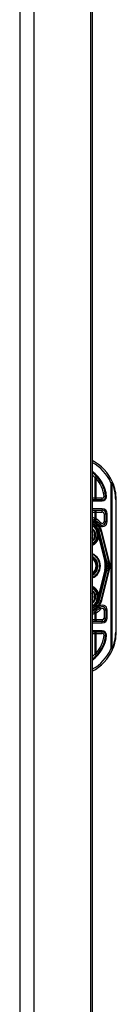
# Model space of a CAD drawing. Header units: inches. Extents: x 6 to 165, y 7 to 91.
# Tile 110 of 118: x 77.76 to 78.85, y 39.74 to 50.9. Entities that reach past the tile are written whole.
import ezdxf

# ---------------------------------------------------------------- set-up
doc = ezdxf.new("R2010")
doc.units = ezdxf.units.IN
doc.header["$MEASUREMENT"] = 0
doc.layers.add('Visible Edges(ANSI)', color=7, linetype='Continuous', lineweight=25)
doc.layers.add('Visible Tangent Edges(ANSI)', color=7, linetype='Continuous', lineweight=25)

msp = doc.modelspace()

# ---------------------------------------------------------------- linework, layer by layer
at = {"layer": 'Visible Edges(ANSI)'}
for p, q in [((77.765, 61.902), (77.765, 14.421)), ((78.565, 61.902), (78.565, 14.421)), ((78.583, 59.3), (78.583, 39.148)), ((78.697, 45.46), (78.583, 45.46)), ((78.854, 43.962), (78.854, 45.462)), ((78.583, 45.342), (78.697, 45.342)), ((78.736, 45.303), (78.736, 45.213)), ((78.641, 45.135), (78.641, 45.136)), ((78.659, 45.095), (78.662, 45.082)), ((78.766, 44.772), (78.683, 45.101)), ((78.685, 45.101), (78.767, 44.771)), ((78.662, 45.081), (78.664, 45.077)), ((78.664, 45.077), (78.742, 44.766)), ((78.742, 44.658), (78.664, 44.347)), ((78.683, 44.323), (78.766, 44.652)), ((78.767, 44.653), (78.685, 44.323)), ((78.661, 44.337), (78.659, 44.329)), ((78.664, 44.347), (78.662, 44.34)), ((78.642, 44.289), (78.641, 44.288)), ((78.736, 44.211), (78.736, 44.121)), ((78.697, 44.082), (78.583, 44.082)), ((78.583, 43.964), (78.697, 43.964))]:
    msp.add_line(p, q, dxfattribs=at)
at = {"layer": 'Visible Edges(ANSI)', "flags": 128}
for points in [[(78.736, 45.496), (78.736, 45.496), (78.736, 45.496), (78.736, 45.496), (78.735, 45.496), (78.735, 45.496), (78.735, 45.496), (78.734, 45.496), (78.733, 45.496), (78.733, 45.496), (78.732, 45.496), (78.731, 45.496), (78.73, 45.496), (78.729, 45.496), (78.728, 45.496), (78.727, 45.496), (78.726, 45.496), (78.725, 45.496), (78.724, 45.496), (78.723, 45.496), (78.721, 45.496), (78.72, 45.496), (78.719, 45.496), (78.718, 45.496), (78.716, 45.496)], [(78.746, 45.496), (78.745, 45.496), (78.745, 45.496), (78.744, 45.496), (78.743, 45.496), (78.743, 45.496), (78.742, 45.496), (78.742, 45.496), (78.741, 45.496), (78.74, 45.496), (78.74, 45.496), (78.739, 45.496), (78.739, 45.496), (78.739, 45.496), (78.738, 45.496), (78.738, 45.496), (78.737, 45.496), (78.737, 45.496), (78.737, 45.496), (78.737, 45.496), (78.736, 45.496), (78.736, 45.496), (78.736, 45.496), (78.736, 45.496), (78.736, 45.496)], [(78.663, 44.347), (78.663, 44.347), (78.663, 44.346), (78.663, 44.346), (78.663, 44.346), (78.663, 44.345), (78.663, 44.345), (78.663, 44.344), (78.663, 44.344), (78.662, 44.343), (78.662, 44.343), (78.662, 44.343), (78.662, 44.342), (78.662, 44.342), (78.662, 44.341), (78.662, 44.341), (78.662, 44.34), (78.662, 44.34), (78.662, 44.34), (78.662, 44.339), (78.662, 44.339), (78.661, 44.338), (78.661, 44.338), (78.661, 44.338), (78.661, 44.337)], [(78.642, 44.289), (78.642, 44.289), (78.642, 44.289), (78.641, 44.289), (78.641, 44.289), (78.641, 44.289), (78.641, 44.289), (78.641, 44.289), (78.641, 44.289), (78.641, 44.289), (78.641, 44.289), (78.641, 44.289), (78.641, 44.289), (78.641, 44.289), (78.641, 44.289), (78.641, 44.288), (78.641, 44.288), (78.641, 44.288), (78.641, 44.288), (78.641, 44.288), (78.641, 44.288), (78.641, 44.288), (78.641, 44.288), (78.641, 44.288), (78.641, 44.288)], [(78.642, 44.289), (78.642, 44.289), (78.642, 44.289), (78.642, 44.289), (78.642, 44.289), (78.642, 44.289), (78.642, 44.289), (78.642, 44.289), (78.642, 44.289), (78.642, 44.289), (78.642, 44.289), (78.642, 44.289), (78.642, 44.289), (78.642, 44.289), (78.642, 44.289), (78.642, 44.289), (78.642, 44.289), (78.642, 44.289), (78.642, 44.289), (78.642, 44.289), (78.642, 44.289), (78.642, 44.289), (78.642, 44.289), (78.642, 44.289), (78.642, 44.289)], [(78.716, 43.928), (78.718, 43.928), (78.719, 43.928), (78.72, 43.928), (78.721, 43.928), (78.723, 43.928), (78.724, 43.928), (78.725, 43.928), (78.726, 43.928), (78.727, 43.928), (78.728, 43.928), (78.729, 43.928), (78.73, 43.928), (78.731, 43.928), (78.732, 43.928), (78.733, 43.928), (78.733, 43.928), (78.734, 43.928), (78.735, 43.928), (78.735, 43.928), (78.735, 43.928), (78.736, 43.928), (78.736, 43.928), (78.736, 43.928), (78.736, 43.928)], [(78.746, 43.928), (78.745, 43.928), (78.745, 43.928), (78.744, 43.928), (78.743, 43.928), (78.743, 43.928), (78.742, 43.928), (78.742, 43.928), (78.741, 43.928), (78.74, 43.928), (78.74, 43.928), (78.739, 43.928), (78.739, 43.928), (78.739, 43.928), (78.738, 43.928), (78.738, 43.928), (78.737, 43.928), (78.737, 43.928), (78.737, 43.928), (78.737, 43.928), (78.736, 43.928), (78.736, 43.928), (78.736, 43.928), (78.736, 43.928), (78.736, 43.928)]]:
    msp.add_lwpolyline(points, dxfattribs=at)
at = {"layer": 'Visible Edges(ANSI)'}
for centre, radius, start, end in [((78.354, 45.462), 0.5, 23.4439, 62.7515), ((78.354, 45.462), 0.383, 5.0431, 53.3352), ((78.354, 45.462), 0.5, 0, 23.4439), ((78.697, 45.499), 0.0394, 270, 354.6062), ((78.697, 45.303), 0.0394, 0, 90), ((78.528, 45.062), 0.187, 41.8969, 72.9251), ((78.528, 45.062), 0.162, 13.9709, 70.1174), ((78.528, 45.062), 0.16, 14.224, 69.8574), ((78.697, 45.213), 0.0394, 221.8969, 0), ((78.528, 45.062), 0.135, 33.2602, 65.9557), ((78.528, 45.062), 0.089, 308.1074, 51.8926), ((78.641, 45.135), 0.0011, 33.219, 43.4907), ((78.528, 45.062), 0.135, 14.224, 32.8705), ((78.528, 45.062), 0.128, 295.3153, 1.3228), ((78.612, 45.07), 0.0514, 12.949, 14.1876), ((78.528, 44.712), 0.144, 292.4702, 67.5298), ((78.528, 44.712), 0.11, 299.8843, 60.1157), ((78.528, 44.712), 0.1, 303.1682, 56.8318), ((78.528, 44.712), 0.221, 345.776, 14.224), ((78.528, 44.712), 0.246, 345.776, 14.224), ((78.528, 44.712), 0.246, 346.0291, 13.9709), ((78.528, 44.362), 0.128, 358.9756, 64.6847), ((78.528, 44.362), 0.089, 308.1074, 51.8926), ((78.528, 44.362), 0.161, 289.8826, 346.0291), ((78.528, 44.362), 0.16, 290.1426, 345.776), ((78.528, 44.362), 0.135, 327.2981, 345.776), ((78.528, 44.362), 0.135, 294.0443, 326.7398), ((78.528, 44.362), 0.187, 287.0749, 318.1031), ((78.697, 44.211), 0.0394, 0, 138.1031), ((78.697, 44.121), 0.0394, 270, 0), ((78.354, 43.962), 0.383, 306.6648, 354.9569), ((78.697, 43.925), 0.0394, 5.3938, 90), ((78.354, 43.962), 0.5, 336.5561, 0), ((78.354, 43.962), 0.5, 297.2485, 336.5561)]:
    msp.add_arc(centre, radius, start, end, dxfattribs=at)
at = {"layer": 'Visible Tangent Edges(ANSI)'}
for p, q in [((77.926, 14.421), (77.926, 61.902)), ((78.612, 45.714), (78.612, 45.48)), ((78.642, 45.715), (78.627, 45.702)), ((78.627, 45.48), (78.627, 45.702)), ((78.795, 45.653), (78.813, 45.661)), ((78.795, 45.653), (78.795, 43.771)), ((78.809, 45.653), (78.795, 45.653)), ((78.809, 43.771), (78.809, 45.653)), ((78.612, 45.48), (78.583, 45.48)), ((78.583, 45.45), (78.697, 45.45)), ((78.627, 45.48), (78.612, 45.48)), ((78.627, 45.46), (78.627, 45.48)), ((78.697, 45.48), (78.627, 45.48)), ((78.697, 45.46), (78.697, 45.48)), ((78.697, 45.45), (78.697, 45.46)), ((78.854, 45.462), (78.848, 45.462)), ((78.848, 45.462), (78.848, 43.962)), ((78.697, 45.358), (78.583, 45.358)), ((78.583, 45.322), (78.612, 45.322)), ((78.612, 45.322), (78.612, 45.249)), ((78.612, 45.322), (78.627, 45.322)), ((78.627, 45.322), (78.627, 45.342)), ((78.627, 45.243), (78.627, 45.322)), ((78.627, 45.322), (78.697, 45.322)), ((78.697, 45.358), (78.697, 45.342)), ((78.697, 45.322), (78.697, 45.342)), ((78.627, 45.243), (78.618, 45.226)), ((78.682, 45.2), (78.667, 45.187)), ((78.716, 45.303), (78.736, 45.303)), ((78.716, 45.303), (78.716, 45.213)), ((78.716, 45.213), (78.736, 45.213)), ((78.752, 45.303), (78.736, 45.303)), ((78.752, 45.213), (78.736, 45.213)), ((78.752, 45.213), (78.752, 45.303)), ((78.628, 45.13), (78.626, 45.129)), ((78.626, 45.129), (78.629, 45.129)), ((78.626, 45.129), (78.636, 45.089)), ((78.639, 45.09), (78.629, 45.129)), ((78.639, 45.09), (78.636, 45.089)), ((78.639, 45.09), (78.651, 45.093)), ((78.641, 45.136), (78.64, 45.136)), ((78.641, 45.136), (78.641, 45.136)), ((78.641, 45.135), (78.641, 45.135)), ((78.651, 45.093), (78.641, 45.135)), ((78.641, 45.135), (78.641, 45.135)), ((78.641, 45.135), (78.641, 45.135)), ((78.641, 45.135), (78.651, 45.093)), ((78.651, 45.093), (78.651, 45.093)), ((78.656, 45.176), (78.667, 45.187)), ((78.659, 45.095), (78.664, 45.096)), ((78.659, 45.095), (78.659, 45.095)), ((78.659, 45.095), (78.662, 45.082)), ((78.747, 44.767), (78.664, 45.096)), ((78.683, 45.101), (78.679, 45.1)), ((78.679, 45.1), (78.762, 44.771)), ((78.683, 45.101), (78.685, 45.101)), ((78.693, 45.103), (78.685, 45.101)), ((78.775, 44.773), (78.693, 45.103)), ((78.653, 45.03), (78.656, 45.029)), ((78.657, 45.073), (78.656, 45.073)), ((78.657, 45.065), (78.656, 45.065)), ((78.656, 45.029), (78.724, 44.762)), ((78.73, 44.763), (78.661, 45.037)), ((78.662, 45.082), (78.662, 45.082)), ((78.662, 45.079), (78.662, 45.079)), ((78.663, 45.077), (78.663, 45.077)), ((78.663, 45.077), (78.664, 45.077)), ((78.663, 45.077), (78.742, 44.766)), ((78.73, 44.763), (78.724, 44.762)), ((78.73, 44.763), (78.742, 44.766)), ((78.742, 44.766), (78.747, 44.767)), ((78.742, 44.766), (78.742, 44.766)), ((78.766, 44.772), (78.762, 44.771)), ((78.767, 44.771), (78.766, 44.771)), ((78.767, 44.771), (78.775, 44.773)), ((78.724, 44.662), (78.656, 44.395)), ((78.661, 44.388), (78.73, 44.661)), ((78.742, 44.658), (78.663, 44.348)), ((78.664, 44.328), (78.747, 44.657)), ((78.762, 44.653), (78.679, 44.324)), ((78.693, 44.321), (78.775, 44.651)), ((78.73, 44.661), (78.724, 44.662)), ((78.73, 44.661), (78.742, 44.658)), ((78.742, 44.658), (78.742, 44.658)), ((78.742, 44.658), (78.747, 44.657)), ((78.766, 44.652), (78.762, 44.653)), ((78.767, 44.653), (78.766, 44.653)), ((78.767, 44.653), (78.775, 44.651)), ((78.636, 44.335), (78.626, 44.295)), ((78.629, 44.295), (78.639, 44.334)), ((78.639, 44.334), (78.636, 44.335)), ((78.639, 44.334), (78.651, 44.331)), ((78.641, 44.289), (78.651, 44.331)), ((78.651, 44.331), (78.641, 44.289)), ((78.651, 44.331), (78.651, 44.331)), ((78.653, 44.394), (78.656, 44.395)), ((78.657, 44.36), (78.656, 44.36)), ((78.657, 44.351), (78.656, 44.351)), ((78.664, 44.328), (78.659, 44.329)), ((78.663, 44.347), (78.663, 44.348)), ((78.664, 44.347), (78.663, 44.347)), ((78.679, 44.324), (78.683, 44.323)), ((78.685, 44.323), (78.683, 44.324)), ((78.685, 44.323), (78.693, 44.321)), ((78.618, 44.198), (78.627, 44.181)), ((78.629, 44.295), (78.626, 44.295)), ((78.626, 44.295), (78.628, 44.294)), ((78.64, 44.288), (78.641, 44.288)), ((78.641, 44.289), (78.641, 44.289)), ((78.641, 44.289), (78.641, 44.289)), ((78.641, 44.288), (78.641, 44.288)), ((78.667, 44.237), (78.656, 44.248)), ((78.667, 44.237), (78.682, 44.224)), ((78.736, 44.211), (78.716, 44.211)), ((78.716, 44.211), (78.716, 44.121)), ((78.736, 44.211), (78.752, 44.211)), ((78.752, 44.121), (78.752, 44.211)), ((78.612, 44.102), (78.583, 44.102)), ((78.612, 44.175), (78.612, 44.102)), ((78.627, 44.102), (78.612, 44.102)), ((78.627, 44.102), (78.627, 44.181)), ((78.627, 44.102), (78.627, 44.082)), ((78.697, 44.102), (78.627, 44.102)), ((78.697, 44.102), (78.697, 44.082)), ((78.716, 44.121), (78.736, 44.121)), ((78.752, 44.121), (78.736, 44.121)), ((78.583, 44.066), (78.697, 44.066)), ((78.697, 43.974), (78.583, 43.974)), ((78.697, 44.066), (78.697, 44.082)), ((78.697, 43.974), (78.697, 43.964)), ((78.583, 43.944), (78.612, 43.944)), ((78.612, 43.944), (78.627, 43.944)), ((78.612, 43.944), (78.612, 43.71)), ((78.627, 43.944), (78.627, 43.964)), ((78.627, 43.944), (78.697, 43.944)), ((78.627, 43.722), (78.627, 43.944)), ((78.697, 43.944), (78.697, 43.964)), ((78.854, 43.962), (78.848, 43.962)), ((78.795, 43.771), (78.809, 43.771)), ((78.813, 43.763), (78.795, 43.771)), ((78.627, 43.722), (78.642, 43.709))]:
    msp.add_line(p, q, dxfattribs=at)
at = {"layer": 'Visible Tangent Edges(ANSI)', "flags": 128}
for points in [[(78.612, 45.714), (78.613, 45.714), (78.614, 45.713), (78.614, 45.713), (78.615, 45.712), (78.616, 45.712), (78.616, 45.711), (78.617, 45.711), (78.617, 45.71), (78.618, 45.71), (78.619, 45.709), (78.619, 45.709), (78.62, 45.708), (78.621, 45.708), (78.621, 45.707), (78.622, 45.707), (78.622, 45.706), (78.623, 45.706), (78.624, 45.705), (78.624, 45.705), (78.625, 45.704), (78.626, 45.704), (78.626, 45.703), (78.627, 45.703), (78.627, 45.702)], [(78.627, 45.243), (78.627, 45.244), (78.626, 45.244), (78.625, 45.244), (78.625, 45.244), (78.624, 45.245), (78.624, 45.245), (78.623, 45.245), (78.622, 45.245), (78.622, 45.246), (78.621, 45.246), (78.621, 45.246), (78.62, 45.246), (78.619, 45.247), (78.619, 45.247), (78.618, 45.247), (78.617, 45.247), (78.617, 45.247), (78.616, 45.248), (78.616, 45.248), (78.615, 45.248), (78.614, 45.248), (78.614, 45.249), (78.613, 45.249), (78.612, 45.249)], [(78.64, 45.136), (78.64, 45.135), (78.639, 45.135), (78.639, 45.135), (78.638, 45.135), (78.638, 45.134), (78.637, 45.134), (78.637, 45.134), (78.636, 45.134), (78.636, 45.134), (78.635, 45.133), (78.635, 45.133), (78.634, 45.133), (78.634, 45.133), (78.633, 45.133), (78.633, 45.132), (78.632, 45.132), (78.632, 45.132), (78.631, 45.132), (78.631, 45.131), (78.63, 45.131), (78.63, 45.131), (78.629, 45.131), (78.629, 45.131), (78.628, 45.13)], [(78.629, 45.129), (78.629, 45.13), (78.63, 45.13), (78.63, 45.13), (78.631, 45.13), (78.631, 45.13), (78.632, 45.131), (78.632, 45.131), (78.633, 45.131), (78.633, 45.131), (78.634, 45.132), (78.634, 45.132), (78.635, 45.132), (78.635, 45.132), (78.636, 45.132), (78.636, 45.133), (78.637, 45.133), (78.637, 45.133), (78.638, 45.133), (78.638, 45.134), (78.639, 45.134), (78.639, 45.134), (78.64, 45.134), (78.64, 45.134), (78.641, 45.135)], [(78.64, 45.136), (78.64, 45.136), (78.64, 45.136), (78.64, 45.136), (78.64, 45.135), (78.64, 45.135), (78.64, 45.135), (78.64, 45.135), (78.64, 45.135), (78.64, 45.135), (78.64, 45.135), (78.64, 45.135), (78.64, 45.135), (78.64, 45.135), (78.64, 45.135), (78.64, 45.135), (78.64, 45.135), (78.64, 45.135), (78.64, 45.135), (78.641, 45.135), (78.641, 45.135), (78.641, 45.135), (78.641, 45.135), (78.641, 45.135), (78.641, 45.135)], [(78.641, 45.135), (78.641, 45.135), (78.641, 45.135), (78.641, 45.135), (78.641, 45.135), (78.641, 45.135), (78.641, 45.135), (78.641, 45.135), (78.641, 45.135), (78.641, 45.135), (78.641, 45.135), (78.641, 45.135), (78.641, 45.135), (78.641, 45.136), (78.641, 45.136), (78.641, 45.136), (78.641, 45.136), (78.641, 45.136), (78.641, 45.136), (78.641, 45.136), (78.641, 45.136), (78.641, 45.136), (78.641, 45.136), (78.641, 45.136), (78.641, 45.136)], [(78.641, 45.136), (78.641, 45.136), (78.641, 45.136), (78.641, 45.136), (78.641, 45.136), (78.641, 45.136), (78.641, 45.136), (78.641, 45.136), (78.641, 45.136), (78.641, 45.136), (78.641, 45.136), (78.641, 45.135), (78.641, 45.135), (78.641, 45.135), (78.641, 45.135), (78.641, 45.135), (78.641, 45.135), (78.641, 45.135), (78.641, 45.135), (78.641, 45.135), (78.641, 45.135), (78.641, 45.135), (78.641, 45.135), (78.641, 45.135), (78.641, 45.135)], [(78.641, 45.135), (78.641, 45.135), (78.641, 45.135), (78.641, 45.135), (78.641, 45.135), (78.641, 45.135), (78.641, 45.136), (78.641, 45.136), (78.641, 45.136), (78.641, 45.136), (78.641, 45.136), (78.641, 45.136), (78.641, 45.136), (78.641, 45.136), (78.641, 45.136), (78.641, 45.136), (78.641, 45.136), (78.641, 45.136), (78.641, 45.136), (78.641, 45.136), (78.641, 45.136), (78.641, 45.136), (78.641, 45.136), (78.641, 45.136), (78.641, 45.136)], [(78.641, 45.136), (78.641, 45.136), (78.641, 45.136), (78.641, 45.136), (78.641, 45.136), (78.641, 45.136), (78.641, 45.136), (78.641, 45.136), (78.641, 45.136), (78.641, 45.136), (78.641, 45.135), (78.641, 45.135), (78.641, 45.135), (78.641, 45.135), (78.641, 45.135), (78.641, 45.135), (78.641, 45.135), (78.641, 45.135), (78.641, 45.135), (78.641, 45.135), (78.641, 45.135), (78.641, 45.135), (78.641, 45.135), (78.641, 45.135), (78.641, 45.135)], [(78.641, 45.135), (78.641, 45.135), (78.641, 45.135), (78.641, 45.135), (78.641, 45.135), (78.641, 45.135), (78.641, 45.135), (78.641, 45.135), (78.641, 45.135), (78.641, 45.135), (78.641, 45.135), (78.641, 45.135), (78.641, 45.135), (78.641, 45.135), (78.641, 45.135), (78.641, 45.135), (78.641, 45.135), (78.641, 45.135), (78.641, 45.135), (78.641, 45.135), (78.641, 45.135), (78.641, 45.135), (78.641, 45.135), (78.641, 45.135), (78.641, 45.135)], [(78.641, 45.135), (78.641, 45.135), (78.641, 45.135), (78.641, 45.135), (78.641, 45.135), (78.641, 45.135), (78.641, 45.135), (78.641, 45.135), (78.641, 45.135), (78.641, 45.135), (78.641, 45.135), (78.641, 45.135), (78.641, 45.135), (78.641, 45.135), (78.641, 45.135), (78.641, 45.135), (78.641, 45.135), (78.641, 45.135), (78.641, 45.135), (78.641, 45.135), (78.641, 45.135), (78.641, 45.135), (78.641, 45.135), (78.641, 45.135), (78.641, 45.135)], [(78.662, 45.079), (78.662, 45.08), (78.662, 45.081), (78.661, 45.082), (78.661, 45.083), (78.66, 45.085), (78.66, 45.086), (78.66, 45.087), (78.659, 45.088), (78.658, 45.089), (78.658, 45.09), (78.657, 45.089), (78.657, 45.088), (78.657, 45.087), (78.657, 45.086), (78.657, 45.084), (78.657, 45.083), (78.657, 45.082), (78.657, 45.081), (78.657, 45.079), (78.657, 45.078), (78.657, 45.077), (78.657, 45.076), (78.656, 45.074), (78.656, 45.073)], [(78.657, 45.073), (78.657, 45.074), (78.657, 45.076), (78.657, 45.077), (78.657, 45.078), (78.657, 45.079), (78.657, 45.081), (78.657, 45.082), (78.657, 45.083), (78.657, 45.084), (78.657, 45.086), (78.657, 45.087), (78.657, 45.088), (78.657, 45.089), (78.658, 45.09), (78.658, 45.089), (78.659, 45.088), (78.659, 45.087), (78.66, 45.086), (78.66, 45.085), (78.661, 45.083), (78.661, 45.082), (78.662, 45.081), (78.662, 45.08), (78.662, 45.079)], [(78.656, 45.073), (78.656, 45.073), (78.656, 45.072), (78.656, 45.072), (78.656, 45.072), (78.656, 45.071), (78.656, 45.071), (78.656, 45.071), (78.656, 45.07), (78.656, 45.07), (78.656, 45.07), (78.656, 45.069), (78.656, 45.069), (78.656, 45.069), (78.656, 45.068), (78.656, 45.068), (78.656, 45.068), (78.656, 45.067), (78.656, 45.067), (78.656, 45.067), (78.656, 45.066), (78.656, 45.066), (78.656, 45.066), (78.656, 45.065), (78.656, 45.065)], [(78.656, 45.029), (78.657, 45.029), (78.657, 45.03), (78.657, 45.03), (78.657, 45.03), (78.657, 45.031), (78.658, 45.031), (78.658, 45.031), (78.658, 45.032), (78.658, 45.032), (78.658, 45.032), (78.659, 45.033), (78.659, 45.033), (78.659, 45.033), (78.659, 45.034), (78.659, 45.034), (78.66, 45.034), (78.66, 45.034), (78.66, 45.035), (78.66, 45.035), (78.66, 45.035), (78.66, 45.036), (78.661, 45.036), (78.661, 45.036), (78.661, 45.037)], [(78.657, 45.065), (78.657, 45.065), (78.657, 45.066), (78.657, 45.066), (78.657, 45.066), (78.657, 45.067), (78.657, 45.067), (78.657, 45.067), (78.657, 45.068), (78.657, 45.068), (78.657, 45.068), (78.657, 45.069), (78.657, 45.069), (78.657, 45.069), (78.657, 45.07), (78.657, 45.07), (78.657, 45.07), (78.657, 45.071), (78.657, 45.071), (78.657, 45.071), (78.657, 45.072), (78.657, 45.072), (78.657, 45.072), (78.657, 45.073), (78.657, 45.073)], [(78.662, 45.082), (78.662, 45.082), (78.662, 45.082), (78.662, 45.082), (78.662, 45.081), (78.662, 45.081), (78.662, 45.081), (78.662, 45.081), (78.662, 45.08), (78.662, 45.08), (78.663, 45.08), (78.663, 45.08), (78.663, 45.079), (78.663, 45.079), (78.663, 45.079), (78.663, 45.079), (78.663, 45.079), (78.663, 45.078), (78.663, 45.078), (78.663, 45.078), (78.663, 45.078), (78.663, 45.077), (78.663, 45.077), (78.663, 45.077), (78.663, 45.077)], [(78.663, 45.077), (78.663, 45.077), (78.663, 45.077), (78.663, 45.077), (78.663, 45.077), (78.663, 45.078), (78.663, 45.078), (78.663, 45.078), (78.663, 45.078), (78.663, 45.078), (78.663, 45.079), (78.663, 45.079), (78.663, 45.079), (78.663, 45.079), (78.663, 45.079), (78.663, 45.08), (78.663, 45.08), (78.663, 45.08), (78.663, 45.08), (78.663, 45.08), (78.663, 45.081), (78.663, 45.081), (78.663, 45.081), (78.662, 45.081), (78.662, 45.081)], [(78.662, 45.079), (78.662, 45.079), (78.662, 45.079), (78.662, 45.078), (78.662, 45.078), (78.662, 45.078), (78.663, 45.078), (78.663, 45.078), (78.663, 45.078), (78.663, 45.078), (78.663, 45.078), (78.663, 45.078), (78.663, 45.078), (78.663, 45.078), (78.663, 45.077), (78.663, 45.077), (78.663, 45.077), (78.663, 45.077), (78.663, 45.077), (78.663, 45.077), (78.663, 45.077), (78.663, 45.077), (78.663, 45.077), (78.663, 45.077), (78.663, 45.077)], [(78.663, 45.077), (78.663, 45.077), (78.663, 45.077), (78.663, 45.077), (78.663, 45.077), (78.663, 45.077), (78.663, 45.077), (78.663, 45.077), (78.663, 45.077), (78.663, 45.077), (78.663, 45.077), (78.663, 45.078), (78.663, 45.078), (78.663, 45.078), (78.663, 45.078), (78.663, 45.078), (78.663, 45.078), (78.663, 45.078), (78.663, 45.078), (78.663, 45.078), (78.663, 45.078), (78.663, 45.078), (78.663, 45.079), (78.662, 45.079), (78.662, 45.079)], [(78.662, 45.079), (78.662, 45.079), (78.662, 45.079), (78.662, 45.078), (78.662, 45.078), (78.662, 45.078), (78.662, 45.078), (78.662, 45.078), (78.662, 45.078), (78.663, 45.078), (78.663, 45.078), (78.663, 45.078), (78.663, 45.078), (78.663, 45.078), (78.663, 45.077), (78.663, 45.077), (78.663, 45.077), (78.663, 45.077), (78.663, 45.077), (78.663, 45.077), (78.663, 45.077), (78.663, 45.077), (78.663, 45.077), (78.663, 45.077), (78.663, 45.077)], [(78.661, 44.388), (78.661, 44.388), (78.661, 44.388), (78.66, 44.388), (78.66, 44.389), (78.66, 44.389), (78.66, 44.389), (78.66, 44.39), (78.66, 44.39), (78.659, 44.39), (78.659, 44.39), (78.659, 44.391), (78.659, 44.391), (78.659, 44.391), (78.658, 44.392), (78.658, 44.392), (78.658, 44.392), (78.658, 44.393), (78.658, 44.393), (78.657, 44.393), (78.657, 44.394), (78.657, 44.394), (78.657, 44.394), (78.657, 44.395), (78.656, 44.395)], [(78.656, 44.36), (78.656, 44.359), (78.656, 44.359), (78.656, 44.359), (78.656, 44.358), (78.656, 44.358), (78.656, 44.358), (78.656, 44.357), (78.656, 44.357), (78.656, 44.356), (78.656, 44.356), (78.656, 44.356), (78.656, 44.355), (78.656, 44.355), (78.656, 44.355), (78.656, 44.354), (78.656, 44.354), (78.656, 44.353), (78.656, 44.353), (78.656, 44.353), (78.656, 44.352), (78.656, 44.352), (78.656, 44.352), (78.656, 44.351), (78.656, 44.351)], [(78.656, 44.351), (78.656, 44.349), (78.656, 44.348), (78.656, 44.347), (78.657, 44.345), (78.657, 44.344), (78.657, 44.343), (78.657, 44.342), (78.657, 44.34), (78.657, 44.339), (78.657, 44.337), (78.657, 44.336), (78.657, 44.335), (78.658, 44.334), (78.658, 44.335), (78.659, 44.336), (78.659, 44.337), (78.66, 44.338), (78.661, 44.339), (78.661, 44.341), (78.662, 44.342), (78.662, 44.344), (78.662, 44.345), (78.663, 44.346), (78.663, 44.347)], [(78.657, 44.351), (78.657, 44.351), (78.657, 44.352), (78.657, 44.352), (78.657, 44.352), (78.657, 44.353), (78.657, 44.353), (78.657, 44.353), (78.657, 44.354), (78.657, 44.354), (78.657, 44.355), (78.657, 44.355), (78.657, 44.355), (78.657, 44.356), (78.657, 44.356), (78.657, 44.356), (78.657, 44.357), (78.657, 44.357), (78.657, 44.358), (78.657, 44.358), (78.657, 44.358), (78.657, 44.359), (78.657, 44.359), (78.657, 44.359), (78.657, 44.36)], [(78.663, 44.348), (78.663, 44.346), (78.662, 44.345), (78.662, 44.344), (78.661, 44.342), (78.661, 44.341), (78.66, 44.34), (78.66, 44.338), (78.659, 44.337), (78.659, 44.336), (78.658, 44.335), (78.658, 44.334), (78.657, 44.335), (78.657, 44.336), (78.657, 44.337), (78.657, 44.339), (78.657, 44.34), (78.657, 44.342), (78.657, 44.343), (78.657, 44.344), (78.657, 44.345), (78.657, 44.347), (78.657, 44.348), (78.657, 44.349), (78.657, 44.351)], [(78.628, 44.294), (78.629, 44.294), (78.629, 44.293), (78.63, 44.293), (78.63, 44.293), (78.631, 44.293), (78.631, 44.292), (78.632, 44.292), (78.632, 44.292), (78.633, 44.292), (78.633, 44.292), (78.634, 44.291), (78.634, 44.291), (78.635, 44.291), (78.635, 44.291), (78.636, 44.29), (78.636, 44.29), (78.637, 44.29), (78.637, 44.29), (78.638, 44.29), (78.638, 44.289), (78.639, 44.289), (78.639, 44.289), (78.64, 44.289), (78.64, 44.288)], [(78.641, 44.289), (78.64, 44.29), (78.64, 44.29), (78.639, 44.29), (78.639, 44.29), (78.638, 44.29), (78.638, 44.291), (78.637, 44.291), (78.637, 44.291), (78.636, 44.291), (78.636, 44.292), (78.635, 44.292), (78.635, 44.292), (78.634, 44.292), (78.634, 44.292), (78.633, 44.293), (78.633, 44.293), (78.632, 44.293), (78.632, 44.293), (78.631, 44.294), (78.631, 44.294), (78.63, 44.294), (78.63, 44.294), (78.629, 44.294), (78.629, 44.295)], [(78.641, 44.289), (78.641, 44.289), (78.641, 44.289), (78.641, 44.289), (78.641, 44.289), (78.641, 44.289), (78.64, 44.289), (78.64, 44.289), (78.64, 44.289), (78.64, 44.289), (78.64, 44.289), (78.64, 44.289), (78.64, 44.289), (78.64, 44.289), (78.64, 44.289), (78.64, 44.289), (78.64, 44.289), (78.64, 44.289), (78.64, 44.289), (78.64, 44.289), (78.64, 44.289), (78.64, 44.289), (78.64, 44.288), (78.64, 44.288), (78.64, 44.288)], [(78.641, 44.289), (78.641, 44.289), (78.641, 44.289), (78.641, 44.289), (78.641, 44.289), (78.641, 44.289), (78.641, 44.289), (78.641, 44.289), (78.641, 44.289), (78.641, 44.289), (78.641, 44.289), (78.641, 44.289), (78.641, 44.289), (78.641, 44.289), (78.641, 44.289), (78.641, 44.289), (78.641, 44.289), (78.641, 44.289), (78.641, 44.289), (78.641, 44.289), (78.641, 44.289), (78.641, 44.289), (78.641, 44.289), (78.641, 44.289), (78.641, 44.289)], [(78.641, 44.288), (78.641, 44.288), (78.641, 44.288), (78.641, 44.288), (78.641, 44.288), (78.641, 44.288), (78.641, 44.288), (78.641, 44.288), (78.641, 44.288), (78.641, 44.288), (78.641, 44.288), (78.641, 44.289), (78.641, 44.289), (78.641, 44.289), (78.641, 44.289), (78.641, 44.289), (78.641, 44.289), (78.641, 44.289), (78.641, 44.289), (78.641, 44.289), (78.641, 44.289), (78.641, 44.289), (78.641, 44.289), (78.641, 44.289), (78.641, 44.289)], [(78.641, 44.289), (78.641, 44.289), (78.641, 44.289), (78.641, 44.289), (78.641, 44.289), (78.641, 44.289), (78.641, 44.289), (78.641, 44.289), (78.641, 44.289), (78.641, 44.289), (78.641, 44.289), (78.641, 44.289), (78.641, 44.289), (78.641, 44.289), (78.641, 44.289), (78.641, 44.288), (78.641, 44.288), (78.641, 44.288), (78.641, 44.288), (78.641, 44.288), (78.641, 44.288), (78.641, 44.288), (78.641, 44.288), (78.641, 44.288), (78.641, 44.288)], [(78.641, 44.289), (78.641, 44.289), (78.641, 44.289), (78.641, 44.289), (78.641, 44.289), (78.641, 44.289), (78.641, 44.289), (78.641, 44.289), (78.641, 44.289), (78.641, 44.289), (78.641, 44.289), (78.641, 44.289), (78.641, 44.289), (78.641, 44.289), (78.641, 44.289), (78.641, 44.289), (78.641, 44.289), (78.641, 44.289), (78.641, 44.289), (78.641, 44.289), (78.641, 44.289), (78.641, 44.289), (78.641, 44.289), (78.641, 44.289), (78.641, 44.289)], [(78.612, 44.175), (78.613, 44.175), (78.614, 44.175), (78.614, 44.176), (78.615, 44.176), (78.616, 44.176), (78.616, 44.176), (78.617, 44.177), (78.617, 44.177), (78.618, 44.177), (78.619, 44.177), (78.619, 44.177), (78.62, 44.178), (78.621, 44.178), (78.621, 44.178), (78.622, 44.178), (78.622, 44.179), (78.623, 44.179), (78.624, 44.179), (78.624, 44.179), (78.625, 44.18), (78.625, 44.18), (78.626, 44.18), (78.627, 44.18), (78.627, 44.181)], [(78.627, 43.722), (78.627, 43.721), (78.626, 43.721), (78.626, 43.72), (78.625, 43.72), (78.624, 43.719), (78.624, 43.719), (78.623, 43.718), (78.622, 43.718), (78.622, 43.717), (78.621, 43.717), (78.621, 43.716), (78.62, 43.716), (78.619, 43.715), (78.619, 43.715), (78.618, 43.714), (78.617, 43.714), (78.617, 43.713), (78.616, 43.713), (78.616, 43.712), (78.615, 43.712), (78.614, 43.711), (78.614, 43.711), (78.613, 43.71), (78.612, 43.71)]]:
    msp.add_lwpolyline(points, dxfattribs=at)
at = {"layer": 'Visible Tangent Edges(ANSI)'}
for centre, radius, start, end in [((78.354, 45.462), 0.48, 23.4439, 61.5355), ((78.354, 45.462), 0.393, 4.9187, 54.3955), ((78.35, 45.462), 0.364, 43.9186, 50.2286), ((78.354, 45.462), 0.364, 5.372, 41.3104), ((78.368, 45.462), 0.48, 0, 23.4439), ((78.697, 45.499), 0.0492, 270, 355.704), ((78.697, 45.499), 0.0197, 270, 350.1944), ((78.697, 45.303), 0.0551, 0, 90), ((78.697, 45.303), 0.0197, 0, 90), ((78.524, 45.062), 0.207, 64.8144, 73.5169), ((78.528, 45.062), 0.171, 41.8969, 71.2995), ((78.528, 45.062), 0.169, 13.9709, 71.0778), ((78.528, 45.062), 0.156, 14.224, 69.3246), ((78.528, 45.062), 0.207, 41.8969, 61.329), ((78.697, 45.213), 0.0551, 221.8969, 0), ((78.697, 45.213), 0.0197, 221.8969, 0), ((78.528, 45.062), 0.14, 14.224, 66.8476), ((78.528, 45.062), 0.134, 33.2602, 65.8217), ((78.528, 45.062), 0.121, 34.2805, 63.0599), ((78.528, 45.062), 0.118, 34.2805, 62.2961), ((78.528, 45.062), 0.0929, 306.2276, 53.7724), ((78.528, 45.062), 0.0855, 309.9884, 50.0116), ((78.528, 45.062), 0.0655, 327.0037, 32.9963), ((78.528, 45.062), 0.127, 295.5926, 14.224), ((78.528, 45.062), 0.127, 295.626, 14.224), ((78.528, 45.062), 0.114, 298.7845, 14.224), ((78.528, 45.062), 0.111, 299.6642, 14.224), ((78.528, 45.062), 0.135, 14.224, 32.8705), ((78.528, 45.062), 0.128, 295.3569, 1.3228), ((78.528, 45.062), 0.132, 294.5119, 345.6274), ((78.531, 45.063), 0.132, 348.5586, 4.7879), ((78.531, 45.063), 0.132, 4.7879, 5.9632), ((78.528, 44.712), 0.148, 291.8397, 68.1603), ((78.528, 44.712), 0.143, 292.5353, 67.4647), ((78.528, 44.712), 0.142, 292.8007, 67.1993), ((78.528, 44.712), 0.141, 292.8436, 67.1564), ((78.528, 44.712), 0.121, 296.9525, 63.0475), ((78.528, 44.712), 0.119, 297.5731, 62.4269), ((78.528, 44.712), 0.114, 298.7552, 61.2448), ((78.528, 44.712), 0.202, 345.776, 14.224), ((78.528, 44.712), 0.208, 345.776, 14.224), ((78.528, 44.712), 0.22, 345.776, 14.224), ((78.528, 44.712), 0.226, 345.776, 14.224), ((78.528, 44.712), 0.242, 345.776, 14.224), ((78.528, 44.712), 0.254, 346.0291, 13.9709), ((78.528, 44.362), 0.132, 14.3726, 65.4881), ((78.528, 44.362), 0.128, 358.9756, 64.6014), ((78.528, 44.362), 0.127, 345.776, 64.4074), ((78.528, 44.362), 0.127, 345.776, 64.374), ((78.528, 44.362), 0.114, 345.776, 61.2155), ((78.528, 44.362), 0.111, 345.776, 60.3358), ((78.528, 44.362), 0.0929, 306.2276, 53.7724), ((78.528, 44.362), 0.0855, 309.9884, 50.0116), ((78.528, 44.362), 0.0655, 327.0037, 32.9963), ((78.528, 44.362), 0.14, 293.1524, 345.776), ((78.528, 44.362), 0.156, 290.6754, 345.776), ((78.528, 44.362), 0.169, 288.9222, 346.0291), ((78.531, 44.361), 0.132, 355.2121, 11.4414), ((78.531, 44.361), 0.132, 354.0368, 355.2121), ((78.528, 44.362), 0.118, 297.7039, 325.7195), ((78.528, 44.362), 0.121, 296.9401, 325.7195), ((78.528, 44.362), 0.134, 294.1783, 326.7398), ((78.528, 44.362), 0.171, 288.7005, 318.1031), ((78.528, 44.362), 0.207, 298.671, 318.1031), ((78.697, 44.211), 0.0551, 0, 138.1031), ((78.697, 44.211), 0.0197, 0, 138.1031), ((78.524, 44.362), 0.207, 286.4831, 295.1856), ((78.697, 44.121), 0.0551, 270, 0), ((78.697, 44.121), 0.0197, 270, 0), ((78.697, 43.925), 0.0492, 4.296, 90), ((78.354, 43.962), 0.393, 305.6045, 355.0813), ((78.354, 43.962), 0.364, 318.6896, 354.628), ((78.697, 43.925), 0.0197, 9.8056, 90), ((78.368, 43.962), 0.48, 336.5561, 0), ((78.354, 43.962), 0.48, 298.4645, 336.5561), ((78.35, 43.962), 0.364, 309.7714, 316.0814)]:
    msp.add_arc(centre, radius, start, end, dxfattribs=at)
for centre, major_axis, ratio, start_param, end_param in [((78.616, 45.714), (0.0142, 0.0137), 0.132897, 0, 1.707941), ((78.795, 45.653), (0.0181, 0.0078), 0.369668, 5.41831, 6.283185), ((78.616, 45.48), (0, -0.0197), 0.189796, 4.712389, 6.283185), ((78.616, 45.322), (0, 0.0197), 0.189796, 0, 1.570796), ((78.616, 45.249), (-0.0084, -0.0178), 0.172316, 4.793245, 6.283185), ((78.626, 45.129), (-0.00162, 0.00359), 0.779727, 4.57537, 4.849408), ((78.658, 45.036), (-0.00386, 0.00078), 0.480398, 3.927124, 6.283185), ((78.66, 45.073), (-0.00392, -0.00033), 0.20302, 3.827587, 5.777438), ((78.658, 44.388), (-0.00386, -0.00078), 0.480398, 0, 2.356061), ((78.66, 44.351), (0.00392, -0.00033), 0.20302, 3.675455, 5.59719), ((78.626, 44.295), (0.00162, 0.00359), 0.779727, 4.57537, 4.849408), ((78.616, 44.175), (-0.0084, 0.0178), 0.172316, 0, 1.48994), ((78.616, 44.102), (0, -0.0197), 0.189796, 4.712389, 6.283185), ((78.616, 43.944), (0, 0.0197), 0.189796, 0, 1.570796), ((78.795, 43.771), (0.0181, -0.0078), 0.369668, 0, 0.864875), ((78.616, 43.71), (0.0142, -0.0137), 0.132897, 4.575244, 6.283185)]:
    msp.add_ellipse(centre, major_axis=major_axis, ratio=ratio, start_param=start_param, end_param=end_param, dxfattribs=at)

doc.saveas('drawing.dxf')
